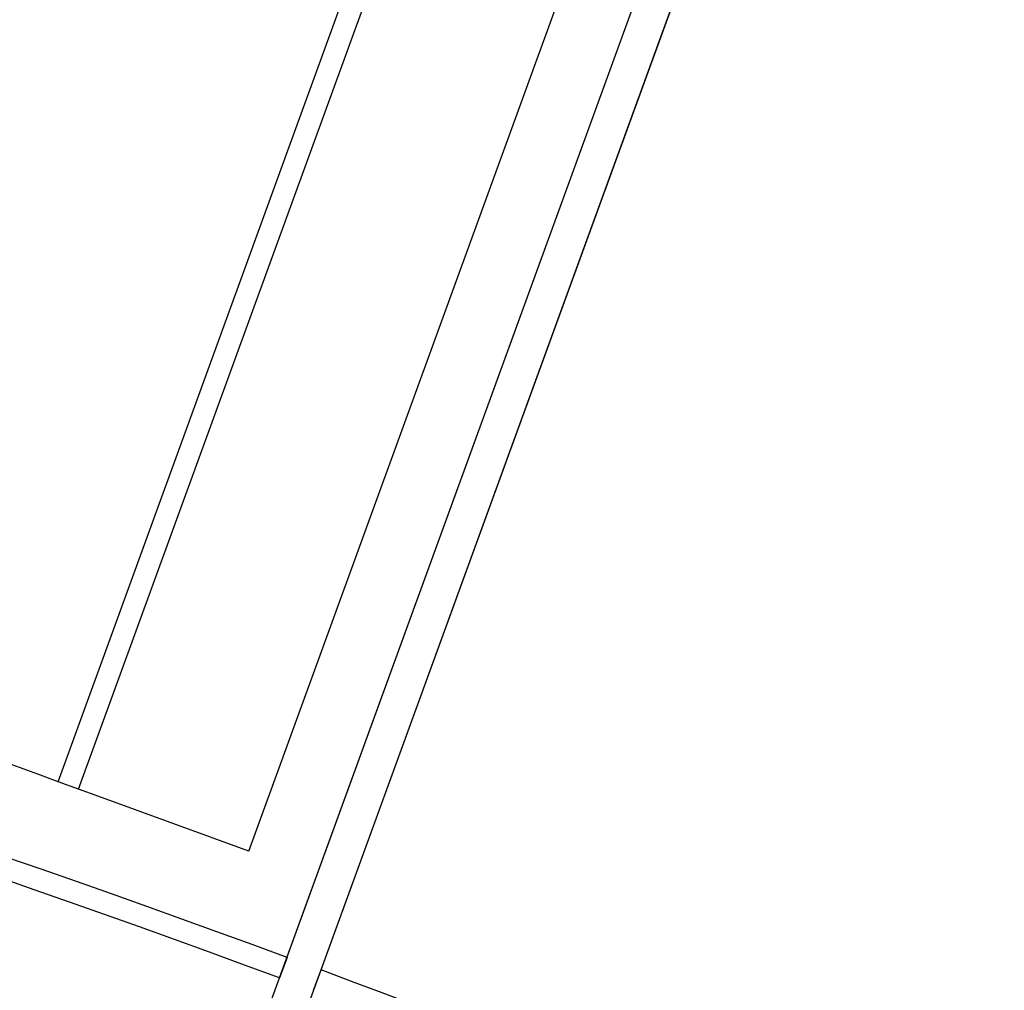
# Model space of a CAD drawing. Header units: millimetres. Extents: x 9903 to 16053, y 652 to 4977.
# Tile 32 of 83: x 11252 to 11388, y 1582 to 1716. Entities that reach past the tile are written whole.
import ezdxf

# ---------------------------------------------------------------- set-up
doc = ezdxf.new("R2010")
doc.units = ezdxf.units.MM
doc.header["$LTSCALE"] = 20
doc.header["$PDSIZE"] = -1
doc.linetypes.add('SLD-Solido', pattern=[0])
doc.layers.add('QUOTE', color=1, linetype='SLD-Solido')
doc.layers.add('SCHIZZI', color=9, linetype='Continuous')
doc.styles.add('SLDTEXTSTYLE2', font='GOTHIC.TTF', dxfattribs={"width": 0.913})
doc.dimstyles.new('SLDDIMSTYLE0', dxfattribs={"dimtxt": 70, "dimasz": 66.04, "dimexe": 0, "dimexo": 0.0625, "dimgap": 17.5, "dimtad": 1, "dimrnd": 1e-09, "dimzin": 12, "dimdsep": 46, "dimtxsty": 'SLDTEXTSTYLE2', "dimsah": 1, "dimcen": 0.09, "dimadec": 0, "dimazin": 3, "dimtfac": 1, "dimtofl": 0, "dimtmove": 0, "dimatfit": 3, "dimfxl": 1, "dimfrac": 2, "dimtolj": 1, "dimtzin": 12, "dimarcsym": 0})

# ---------------------------------------------------------------- blocks, each defined once
blk = doc.blocks.new('_D_3')
at = {"layer": 'Defpoints', "color": 0, "transparency": 16777216}
for p in [(10639.95, 1965.9), (12102.73, 1921.53), (11959.6, 1508.55)]:
    blk.add_point(p, dxfattribs=at)
at = {"layer": 'QUOTE', "color": 0, "lineweight": -2, "transparency": 16777216}
for p, q in [((10639.97, 1965.96), (10783.08, 2378.88)), ((10845.48, 2357.26), (12040.33, 1943.16)), ((11959.62, 1508.61), (12102.73, 1921.53))]:
    blk.add_line(p, q, dxfattribs=at)
at = {"layer": 'QUOTE', "color": 0, "transparency": 16777216}
for points in [[(10849.08, 2367.66), (10841.88, 2346.86), (10783.08, 2378.88)], [(12043.94, 1953.56), (12036.73, 1932.76), (12102.73, 1921.53)]]:
    blk.add_solid(points, dxfattribs=at)
at = {"layer": 'QUOTE', "color": 0, "transparency": 16777216, "insert": (11427.44, 2251.9), "char_height": 70, "attachment_point": 2, "rotation": 340.8853, "style": 'SLDTEXTSTYLE2'}
blk.add_mtext('\\A1;1396.65', dxfattribs=at)
blk = doc.blocks.new('_D_4')
at = {"layer": 'Defpoints', "color": 0, "transparency": 16777216}
for p in [(10639.95, 1695.9), (11793.37, 1295.79), (11697.47, 1019.32)]:
    blk.add_point(p, dxfattribs=at)
at = {"layer": 'QUOTE', "color": 0, "lineweight": -2, "transparency": 16777216}
for p, q in [((10639.93, 1695.84), (10544.05, 1419.43)), ((10606.44, 1397.79), (11635.08, 1040.97)), ((11793.35, 1295.73), (11697.47, 1019.32))]:
    blk.add_line(p, q, dxfattribs=at)
at = {"layer": 'QUOTE', "color": 0, "transparency": 16777216}
for points in [[(10610.05, 1408.19), (10602.84, 1387.39), (10544.05, 1419.43)], [(11638.69, 1051.36), (11631.47, 1030.57), (11697.47, 1019.32)]]:
    blk.add_solid(points, dxfattribs=at)
at = {"layer": 'QUOTE', "color": 0, "transparency": 16777216, "insert": (11133.11, 1311.44), "char_height": 70, "attachment_point": 2, "rotation": 340.8688, "style": 'SLDTEXTSTYLE2'}
blk.add_mtext('\\A1;1220.85', dxfattribs=at)

msp = doc.modelspace()

# ---------------------------------------------------------------- linework, layer by layer
for p, q in [((11286.244, 1579.299), (11378.589, 1833.016)), ((11290.942, 1577.589), (11383.288, 1831.306)), ((11287.954, 1583.997), (11376.879, 1828.317)), ((11381.578, 1826.607), (11292.652, 1582.287))]:
    msp.add_line(p, q)
for centre, radius, start, end in [((10635.002, -180.68), 2141.629, 52.031928, 69.598185), ((10635.003, -180.677), 1881.6, 69.694898, 89.696977)]:
    msp.add_arc(centre, radius, start, end)
at = {"layer": 'SCHIZZI'}
for p, q in [((11257.376, 1611.089), (11336.04, 1827.219)), ((11260.195, 1610.063), (11338.86, 1826.193)), ((11283.687, 1601.513), (11362.352, 1817.642)), ((11254.557, 1612.115), (11200.055, 1631.953)), ((11257.376, 1611.089), (11254.557, 1612.115)), ((11263.014, 1609.037), (11257.376, 1611.089)), ((11283.687, 1601.513), (11263.014, 1609.037)), ((11288.98, 1586.816), (11287.939, 1584.003)), ((11292.63, 1582.295), (11293.678, 1585.106)), ((11292.63, 1582.295), (11292.652, 1582.287))]:
    msp.add_line(p, q, dxfattribs=at)
for centre, radius, start, end in [((10635.002, -180.68), 2138.629, 52.031973, 69.597622), ((10635.003, -180.677), 1884.6, 69.695384, 89.69746), ((10635.003, -180.677), 1884.633, 52.03624, 69.543378)]:
    msp.add_arc(centre, radius, start, end, dxfattribs=at)

# ---------------------------------------------------------------- dimensions: what is measured, and where the dimension line sits
at = {"layer": 'QUOTE'}
for base, p1, p2, angle, picture, middle in [((12102.73, 1921.533), (10639.954, 1965.897), (11959.602, 1508.549), 340.88531, '_D_3', (11397.633, 2165.897)), ((11697.471, 1019.322), (10639.954, 1695.897), (11793.374, 1295.786), 340.86879, '_D_4', (11103.277, 1225.443))]:
    dim = msp.add_linear_dim(base=base, p1=p1, p2=p2, angle=angle, dimstyle='SLDDIMSTYLE0', dxfattribs=at)
    dim.commit()
    dim.dimension.update_dxf_attribs({"geometry": picture, "text_midpoint": middle, "dimtype": 160})

doc.saveas('drawing.dxf')
